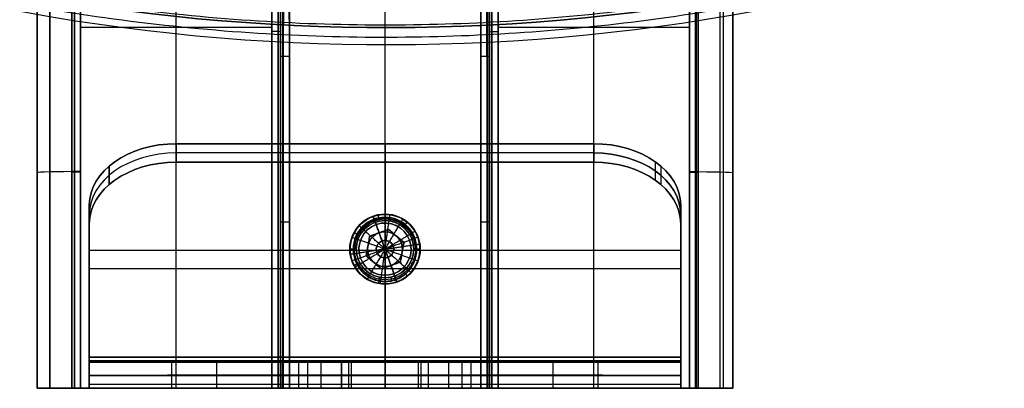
# Model space of a CAD drawing. Header units: millimetres. Extents: x -133 to 133, y 0 to 269.
# Tile 3 of 225: x -21 to 36, y 0 to 21. Entities that reach past the tile are written whole.
import ezdxf

# ---------------------------------------------------------------- set-up
doc = ezdxf.new("R2010")
doc.units = ezdxf.units.MM
for name, color, linetype, true_color in [('COTA', 252, 'Continuous', 0x696969), ('NEGRO', 7, 'Continuous', 0x1f1f1f), ('SUJECION', 7, 'Continuous', 0xc3c3c3)]:
    doc.layers.add(name, color=color, linetype=linetype, true_color=true_color)

# ---------------------------------------------------------------- blocks, each defined once
blk = doc.blocks.new('DOME 29910')
at = {"layer": 'NEGRO', "extrusion": (0, 0, -1)}
for centre, radius, start, end in [((0, 136.25, -128.75), 116.5, 237.22053, 57.22053), ((0, 136.25, -123.5), 116.5, 237.22053, 57.22053), ((0, 136.25, -134), 116.5, 237.22053, 57.22053), ((0, 136.25, -128.75), 115.5, 237.22053, 57.22053), ((0, 136.25, -134), 115.5, 237.22053, 57.22053), ((0, 136.25, -122.5), 106.5, 237.22053, 57.22053), ((0, 8, -4.5), 2, 70.1545, 250.1545), ((0, 8, -91), 2, 250.1545, 70.1545), ((0, 8, -100), 2, 250.1545, 70.1545), ((0, 8, -4.5), 2, 250.1545, 70.1545), ((0, 8, -100), 2.025, 360, 180), ((0, 8, -0.292), 1.733, 0, 180), ((0, 8, -1.938), 1.65, 0, 180), ((0, 8, -3.501), 1.65, 360, 180), ((0, 8, -91), 2, 70.1545, 250.1545), ((0, 8, -100), 2, 70.1545, 250.1545), ((0, 8, -9.499), 1.501, 70.1545, 250.1545), ((0, 8, -9.499), 1.501, 250.1545, 70.1545), ((0, 8, -9.998), 1.002, 70.1545, 250.1545), ((0, 8, -9.998), 1.002, 250.1545, 70.1545), ((0, 8, -90.291), 0.501, 70.1545, 250.1545), ((0, 8, -100), 2.025, 180, 0), ((0, 8, -0.267), 1.758, 180, 360), ((0, 8, -0.375), 1.65, 180, 0), ((0, 8, -3.501), 1.65, 180, 0), ((0, 8, -1.938), 1.65, 180, 360), ((0, 8, -90.291), 0.501, 250.1545, 70.1545)]:
    blk.add_arc(centre, radius, start, end, dxfattribs=at)
at = {"layer": 'NEGRO'}
for centre, radius, start, end in [((0, 136.25, 123.5), 115.5, 122.77947, 302.77947), ((0, 8, 95.5), 2, 109.8455, 289.8455), ((0, 8, 9), 2, 109.8455, 289.8455), ((0, 8), 2, 109.8455, 289.8455), ((0, 8, 99.812), 1.837, 0, 180), ((0, 8, 0.375), 1.65, 360, 180), ((0, 8, 99.625), 1.65, 0, 180), ((0, 8, 96.5), 1.65, 0, 180), ((0, 8, 98.062), 1.65, 0, 180), ((0, 8, 95.5), 2, 289.8455, 109.8455), ((0, 8, 9), 2, 289.8455, 109.8455), ((0, 8), 2, 289.8455, 109.8455), ((0, 8, 90.501), 1.501, 109.8455, 289.8455), ((0, 8, 90.501), 1.501, 289.8455, 109.8455), ((0, 8, 90.002), 1.002, 109.8455, 289.8455), ((0, 8, 90.002), 1.002, 289.8455, 109.8455), ((0, 8, 9.709), 0.501, 289.8455, 109.8455), ((0, 8, 99.812), 1.837, 180, 360), ((0, 8, 96.5), 1.65, 180, 0), ((0, 8, 99.625), 1.65, 180, 0), ((0, 8, 98.062), 1.65, 180, 360), ((0, 8, 9.709), 0.501, 109.8455, 289.8455)]:
    blk.add_arc(centre, radius, start, end, dxfattribs=at)
at = {"layer": 'NEGRO', "extrusion": (0, 0.999657, 0.026177)}
for centre, radius, start, end in [((6.5, 2.5, 20.566), 0.5, 182.1126, 270), ((17.5, 2.5, 12.462), 2.5, 270, 360), ((17.5, 2.5, 12.488), 0.5, 270, 360)]:
    blk.add_arc(centre, radius, start, end, dxfattribs=at)
at = {"layer": 'NEGRO', "extrusion": (0, -0.999657, -0.026177)}
for centre, radius, start, end in [((6.5, 2.5, -20.566), 0.5, 182.1126, 270), ((17.5, 2.5, -12.462), 2.5, 270, 0), ((17.5, 2.5, -12.488), 0.5, 270, 0)]:
    blk.add_arc(centre, radius, start, end, dxfattribs=at)
at = {"layer": 'NEGRO', "extrusion": (0, -1, 0)}
for centre, start, end in [((-5.5, 3.001, -9.544), 90, 180), ((5.5, 3.001, -9.544), 0, 90)]:
    blk.add_arc(centre, 0.5, start, end, dxfattribs=at)
at = {"layer": 'NEGRO', "extrusion": (0, 1, 0)}
for centre, radius, start, end in [((17.5, 97.5), 2.5, 0, 90), ((17.5, 97.5), 0.5, 0, 90), ((6.5, 97.5), 0.5, 90, 180), ((5.5, 3.001), 0.5, 0, 90), ((-5.5, 97), 0.5, 180, 270), ((-5.5, 3.001), 0.5, 90, 180), ((-17.5, 97.5), 0.5, 90, 180), ((-17.5, 97.5), 2.5, 90, 180), ((5.5, 97), 0.5, 270, 0), ((-6.5, 97.5), 0.5, 360, 90)]:
    blk.add_arc(centre, radius, start, end, dxfattribs=at)
at = {"layer": 'NEGRO'}
for points, weights, degree in [([(-62.836, 233.829, 122.439), (-257.995, 108.157, 122.439), (-132.322, -87.001, 122.439), (62.836, 38.671, 122.439)], [0.816490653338, 0.272163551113, 0.272163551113, 0.816490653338], 3), ([(-62.453, 233.235, 123.146), (-256.423, 108.328, 123.146), (-131.516, -85.641, 123.146), (62.453, 39.265, 123.146)], [0.816490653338, 0.272163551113, 0.272163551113, 0.816490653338], 3), ([(-6, 19.088, 3.001), (-6, 19.088, 3.501), (-5.5, 19.088, 3.501)], [1, 0.707106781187, 1], 2), ([(5.5, 19.088, 3.501), (6, 19.088, 3.501), (6, 19.088, 3.001)], [1, 0.707106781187, 1], 2), ([(1.816, 8, 0.209), (1.725, 11.45, 0.3), (-1.725, 11.45, 0.3), (-1.816, 8, 0.209)], [1, 0.350790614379, 0.350790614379, 1], 3), ([(-17.5, 0), (-18.964, 0), (-20, 0, 1.036), (-20, 0, 2.501)], [1, 0.804737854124, 0.804737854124, 1], 3), ([(-17.5, 0, 2.001), (-17.793, 0, 2.001), (-18, 0, 2.208), (-18, 0, 2.501)], [1, 0.804737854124, 0.804737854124, 1], 3), ([(-6, 0, 2.501), (-6, 0, 2.208), (-6.207, 0, 2.001), (-6.5, 0, 2.001)], [1, 0.804737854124, 0.804737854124, 1], 3), ([(6.5, 0, 2.001), (6.207, 0, 2.001), (6, 0, 2.208), (6, 0, 2.501)], [1, 0.804737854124, 0.804737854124, 1], 3), ([(18, 0, 2.501), (18, 0, 2.208), (17.793, 0, 2.001), (17.5, 0, 2.001)], [1, 0.804737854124, 0.804737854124, 1], 3), ([(20, 0, 2.501), (20, 0, 1.036), (18.964, 0), (17.5, 0)], [1, 0.804737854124, 0.804737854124, 1], 3)]:
    blk.add_rational_spline(points, weights, degree=degree, dxfattribs=at)
for points in [[(-18, 131.239, 97.5), (-18, 0, 97.5)], [(18, 0, 97.5), (18, 131.239, 97.5)], [(-20, 130.654, 97.5), (-20, 0, 97.5)], [(-17.854, 130.708, 97.854), (-17.854, 0, 97.854)], [(17.854, 0, 97.854), (17.854, 130.708, 97.854)], [(20, 0, 97.5), (20, 130.654, 97.5)], [(-17.5, 0, 98), (-17.5, 129.666, 98)], [(17.5, 129.666, 98), (17.5, 0, 98)], [(-19.268, 128.091, 99.268), (-19.268, 0, 99.268)], [(19.268, 0, 99.268), (19.268, 128.091, 99.268)], [(-17.5, 0, 100), (-17.5, 124.195, 100)], [(17.5, 124.195, 100), (17.5, 0, 100)], [(-12, 0, 98), (-12, 121.911, 98)], [(12, 0, 98), (12, 121.911, 98)], [(-6.5, 118.719, 98), (-6.5, 0, 98)], [(-6.146, 118.596, 97.854), (-6.146, 0, 97.854)], [(-6, 0, 97), (-6, 118.569, 97)], [(-6, 0, 97.25), (-6, 118.562, 97.25)], [(-6, 0, 97.5), (-6, 118.555, 97.5)], [(-5.887, 118.539, 96.683), (-5.887, 0, 96.683)], [(-5.5, 118.421, 96.5), (-5.5, 0, 96.5)], [(5.5, 0, 96.5), (5.5, 118.421, 96.5)], [(5.887, 118.539, 96.683), (5.887, 0, 96.683)], [(6, 118.569, 97), (6, 0, 97)], [(6, 0, 97.25), (6, 118.562, 97.25)], [(6, 118.555, 97.5), (6, 0, 97.5)], [(6.146, 118.596, 97.854), (6.146, 0, 97.854)], [(6.5, 0, 98), (6.5, 118.719, 98)], [(0, 9.65, 96.5), (0, 117.592, 96.5)], [(0, 10.025, 100), (0, 115, 100)], [(0, 9.65, 3.501), (0, 42.7, 3.501)], [(0, 9.769, 0.256), (0, 42.565, 1.115)], [(-6.5, 0, 2.001), (-6.5, 41.261, 3.081)], [(-6.146, 0, 2.147), (-6.146, 41.257, 3.228)], [(6.113, 41.256, 3.264), (6.113, 0, 2.184)], [(6.5, 41.261, 3.081), (6.5, 0, 2.001)], [(-12, 0, 2.001), (-12, 37.751, 2.989)], [(12, 0, 2.001), (12, 37.751, 2.989)], [(-20, 0, 2.501), (-20, 25, 3.156)], [(-20, 25, 50), (-20, 0, 50)], [(-19.268, 0, 0.732), (-19.268, 25.046, 1.388)], [(-18, 0, 2.501), (-18, 25, 3.156)], [(-18, 25, 49.715), (-18, 0, 49.715)], [(-17.854, 0, 2.147), (-17.854, 25.009, 2.802)], [(-17.5, 25.065, 0.656), (-17.5, 0)], [(-17.5, 25.013, 2.656), (-17.5, 0, 2.001)], [(17.5, 0), (17.5, 25.065, 0.656)], [(17.5, 0, 2.001), (17.5, 25.013, 2.656)], [(17.887, 25.008, 2.838), (17.887, 0, 2.184)], [(18, 25, 3.156), (18, 0, 2.501)], [(18, 25, 49.715), (18, 0, 49.715)], [(19.433, 25.042, 1.57), (19.433, 0, 0.914)], [(20, 25, 3.156), (20, 0, 2.501)], [(20, 25, 50), (20, 0, 50)], [(9.372, 21.131, 134), (9.372, 21.131, 123.5)], [(-17.5, 20.754, 2.544), (-6.5, 20.754, 2.544)], [(6.5, 20.754, 2.544), (17.5, 20.754, 2.544)], [(9.454, 20.134, 134), (9.454, 20.134, 123.5)], [(-6, 19.088, 3.001), (-6, 0, 3.001)], [(-6, 19.088, 3.001), (-6, 0, 2.501)], [(-5.854, 19.088, 3.354), (-5.854, 0, 3.354)], [(-5.5, 0, 3.501), (-5.5, 19.088, 3.501)], [(5.5, 19.088, 3.501), (5.5, 0, 3.501)], [(5.854, 19.088, 3.354), (5.854, 0, 3.354)], [(6, 0, 3.001), (6, 19.088, 3.001)], [(6, 0, 2.501), (6, 19.088, 3.001)], [(-0.679, 9.881, 91), (-0.679, 9.881, 100)], [(-0.34, 8.942, 90.002), (-0.679, 9.881, 91)], [(-0.339, 8.941, 100), (-0.679, 9.881, 100)], [(-0.679, 9.881, 9), (-0.34, 8.942, 9.998)], [(-0.679, 9.881), (-0.679, 9.881, 9)], [(-0.679, 9.881), (-0.339, 8.941)], [(-0.322, 9.618, 99.625), (-0.395, 9.986, 100)], [(0.144, 8.991, 9.998), (0.288, 9.979, 9)], [(0.288, 9.979, 9), (0.288, 9.979)], [(0.322, 9.618, 0.375), (0.345, 9.736, 0.255)], [(0.513, 8.861, 90.002), (1.023, 9.718, 91)], [(1.023, 9.718, 91), (1.023, 9.718, 100)], [(-6, 9.601, 2.752), (-6, 9.601, 3.001)], [(-6, 0, 2.749), (-6, 9.487, 2.749)], [(-1.486, 9.339, 9), (-1.486, 9.339)], [(-0.744, 8.671, 9.998), (-1.486, 9.339, 9)], [(-1.047, 9.275, 0.375), (-1.129, 9.376, 0.245)], [(-1.047, 9.275, 3.501), (-1.047, 9.275, 0.375)], [(0.204, 9.137, 98.5), (-0.883, 8.745, 98.5)], [(-0.883, 8.745, 100), (0.204, 9.137, 100)], [(-0.883, 8.745, 99.25), (0.204, 9.137, 99.25)], [(-0.883, 8.745, 1.5), (0.204, 9.137, 1.5)], [(0.204, 9.137), (-0.883, 8.745)], [(0.204, 9.137, 0.75), (-0.883, 8.745, 0.75)], [(-0.322, 9.618, 96.5), (-0.322, 9.618, 99.625)], [(0.204, 9.137, 100), (1.086, 8.392, 100)], [(1.086, 8.392, 98.5), (0.204, 9.137, 98.5)], [(0.204, 9.137, 98.5), (0.204, 9.137, 100)], [(0.204, 9.137, 99.25), (1.086, 8.392, 99.25)], [(0.204, 9.137, 1.5), (0.204, 9.137)], [(1.086, 8.392), (0.204, 9.137)], [(0.204, 9.137, 1.5), (1.086, 8.392, 1.5)], [(1.086, 8.392, 0.75), (0.204, 9.137, 0.75)], [(0.322, 9.618, 3.501), (0.322, 9.618, 0.375)], [(1.047, 9.275, 99.625), (1.285, 9.565, 100)], [(1.047, 9.275, 96.5), (1.047, 9.275, 99.625)], [(6, 9.601, 3.001), (6, 9.601, 2.752)], [(6, 0, 2.749), (6, 9.487, 2.749)], [(-1.885, 8.669, 91), (-1.885, 8.669, 100)], [(-0.944, 8.335, 90.002), (-1.885, 8.669, 91)], [(-1.455, 8.778, 99.625), (-1.786, 8.955, 100)], [(-1.455, 8.778, 96.5), (-1.455, 8.778, 99.625)], [(-1.086, 7.608, 100), (-0.883, 8.745, 100)], [(-0.883, 8.745, 98.5), (-1.086, 7.608, 98.5)], [(-1.086, 7.608, 99.25), (-0.883, 8.745, 99.25)], [(-0.883, 8.745), (-1.086, 7.608)], [(-1.086, 7.608, 1.5), (-0.883, 8.745, 1.5)], [(-0.883, 8.745, 0.75), (-1.086, 7.608, 0.75)], [(-0.883, 8.745, 98.5), (-0.883, 8.745, 100)], [(-0.883, 8.745, 1.5), (-0.883, 8.745)], [(0, 8, 90.58), (-0.744, 8.671, 90.002)], [(0, 8, 90.58), (-0.34, 8.942, 90.002)], [(-0.34, 8.942, 9.998), (0, 8, 9.42)], [(0.339, 7.059, 98.5), (-0.339, 8.941, 98.5)], [(-0.339, 8.941, 100), (-0.339, 8.941, 98.5)], [(-0.339, 8.941, 1.5), (0.339, 7.059, 1.5)], [(-0.339, 8.941), (-0.339, 8.941, 1.5)], [(0, 8, 90.58), (0.144, 8.991, 90.002)], [(0, 8, 9.42), (0.513, 8.861, 9.998)], [(0, 8, 90.58), (0.858, 8.517, 90.002)], [(0.645, 8.764, 100), (0.645, 8.764, 98.5)], [(0.645, 8.764), (0.645, 8.764, 1.5)], [(0.858, 8.517, 9.998), (1.713, 9.033, 9)], [(1.881, 8.679, 100), (1.086, 8.392, 100)], [(1.881, 8.679), (1.086, 8.392)], [(1.455, 8.778, 0.375), (1.582, 8.845, 0.232)], [(1.455, 8.778, 3.501), (1.455, 8.778, 0.375)], [(1.713, 9.033, 9), (1.713, 9.033)], [(-1.65, 8, 99.625), (-2.025, 8, 100)], [(-1.816, 8, 0.209), (-1.65, 8, 0.375)], [(-1.65, 8, 0.375), (-1.65, 8, 3.501)], [(-1.65, 8, 96.5), (-1.65, 8, 99.625)], [(1.086, 8.392, 98.5), (-1.086, 7.608, 98.5)], [(1.086, 8.392, 1.5), (-1.086, 7.608, 1.5)], [(0, 8, 90.58), (-0.99, 7.85, 90.002)], [(-0.984, 8.176, 100), (-0.984, 8.176, 98.5)], [(-0.984, 8.176), (-0.984, 8.176, 1.5)], [(0, 8, 9.42), (-0.944, 8.335, 9.998)], [(0, 8, 9.42), (-0.858, 7.483, 9.998)], [(0, 8, 90.58), (-0.513, 7.139, 90.002)], [(0, 8, 9.42), (-0.144, 7.009, 9.998)], [(0, 8, 9.42), (0.99, 8.15, 9.998)], [(0.34, 7.058, 90.002), (0, 8, 90.58)], [(0, 8, 90.58), (0.944, 7.665, 90.002)], [(0, 8, 9.42), (0.34, 7.058, 9.998)], [(0, 8, 9.42), (0.744, 7.329, 9.998)], [(1.086, 8.392, 100), (0.883, 7.255, 100)], [(0.883, 7.255, 98.5), (1.086, 8.392, 98.5)], [(1.086, 8.392, 99.25), (0.883, 7.255, 99.25)], [(0.883, 7.255), (1.086, 8.392)], [(1.086, 8.392, 1.5), (0.883, 7.255, 1.5)], [(0.883, 7.255, 0.75), (1.086, 8.392, 0.75)], [(0.99, 8.15, 90.002), (1.978, 8.299, 91)], [(1.086, 8.392, 98.5), (1.086, 8.392, 100)], [(1.086, 8.392, 1.5), (1.086, 8.392)], [(1.65, 8, 3.501), (1.65, 8, 0.375)], [(2.025, 8, 100), (1.65, 8, 99.625)], [(1.65, 8, 99.625), (1.65, 8, 96.5)], [(1.65, 8, 0.375), (1.816, 8, 0.209)], [(1.978, 8.299, 91), (1.978, 8.299, 100)], [(-0.99, 7.85, 9.998), (-1.978, 7.701, 9)], [(-1.978, 7.701, 9), (-1.978, 7.701)], [(-1.086, 7.608, 100), (-1.881, 7.321, 100)], [(-1.086, 7.608), (-1.881, 7.321)], [(-0.858, 7.483, 90.002), (-1.713, 6.967, 91)], [(-0.204, 6.863, 100), (-1.086, 7.608, 100)], [(-1.086, 7.608, 100), (-1.086, 7.608, 98.5)], [(-1.086, 7.608, 98.5), (-0.204, 6.863, 98.5)], [(-0.204, 6.863, 99.25), (-1.086, 7.608, 99.25)], [(-1.086, 7.608), (-1.086, 7.608, 1.5)], [(-1.086, 7.608), (-0.204, 6.863)], [(-0.204, 6.863, 1.5), (-1.086, 7.608, 1.5)], [(-1.086, 7.608, 0.75), (-0.204, 6.863, 0.75)], [(0.944, 7.665, 9.998), (1.885, 7.331, 9)], [(0.984, 7.824, 100), (0.984, 7.824, 98.5)], [(0.984, 7.824), (0.984, 7.824, 1.5)], [(-1.455, 7.222, 99.625), (-1.786, 7.045, 100)], [(-1.713, 6.967, 91), (-1.713, 6.967, 100)], [(-1.455, 7.222, 96.5), (-1.455, 7.222, 99.625)], [(-0.513, 7.139, 9.998), (-1.023, 6.282, 9)], [(-0.645, 7.236, 100), (-0.645, 7.236, 98.5)], [(-0.645, 7.236), (-0.645, 7.236, 1.5)], [(-0.144, 7.009, 90.002), (-0.288, 6.021, 91)], [(-0.204, 6.863, 98.5), (0.883, 7.255, 98.5)], [(0.883, 7.255, 100), (-0.204, 6.863, 100)], [(0.883, 7.255, 99.25), (-0.204, 6.863, 99.25)], [(0.883, 7.255, 1.5), (-0.204, 6.863, 1.5)], [(-0.204, 6.863), (0.883, 7.255)], [(-0.204, 6.863, 0.75), (0.883, 7.255, 0.75)], [(-0.204, 6.863, 98.5), (-0.204, 6.863, 100)], [(-0.204, 6.863, 1.5), (-0.204, 6.863)], [(0.339, 7.059, 100), (0.339, 7.059, 98.5)], [(0.679, 6.119, 100), (0.339, 7.059, 100)], [(0.339, 7.059), (0.339, 7.059, 1.5)], [(0.339, 7.059), (0.679, 6.119)], [(0.679, 6.119, 91), (0.34, 7.058, 90.002)], [(0.34, 7.058, 9.998), (0.679, 6.119, 9)], [(0.744, 7.329, 90.002), (1.486, 6.661, 91)], [(0.883, 7.255, 98.5), (0.883, 7.255, 100)], [(0.883, 7.255, 1.5), (0.883, 7.255)], [(1.455, 7.222, 0.375), (1.621, 7.133, 0.187)], [(1.455, 7.222, 3.501), (1.455, 7.222, 0.375)], [(1.885, 7.331, 9), (1.885, 7.331)], [(-1.047, 6.725, 0.375), (-1.176, 6.568, 0.172)], [(-1.047, 6.725, 3.501), (-1.047, 6.725, 0.375)], [(-1.023, 6.282, 9), (-1.023, 6.282)], [(-0.322, 6.382, 99.625), (-0.395, 6.014, 100)], [(-0.322, 6.382, 96.5), (-0.322, 6.382, 99.625)], [(0, 0, 3.501), (0, 6.35, 3.501)], [(0, 0, 96.5), (0, 6.35, 96.5)], [(0.322, 6.382, 0.375), (0.364, 6.172, 0.162)], [(0.322, 6.382, 3.501), (0.322, 6.382, 0.375)], [(1.047, 6.725, 96.5), (1.047, 6.725, 99.625)], [(1.047, 6.725, 99.625), (1.285, 6.435, 100)], [(1.486, 6.661, 91), (1.486, 6.661, 100)], [(-0.288, 6.021, 91), (-0.288, 6.021, 100)], [(0, 0), (0, 6.136, 0.161)], [(0, 0, 100), (0, 5.975, 100)], [(0.679, 6.119, 100), (0.679, 6.119, 91)], [(0.679, 6.119, 9), (0.679, 6.119)], [(-20, 0, 2.501), (-20, 0, 97.5)], [(-20, 0, 50), (-18, 0, 50)], [(-18, 0, 2.501), (-18, 0, 97.5)], [(-17.5, 0, 98), (-6.5, 0, 98)], [(-6.5, 0, 2.001), (-17.5, 0, 2.001)], [(-17.5, 0, 100), (17.5, 0, 100)], [(17.5, 0), (-17.5, 0)], [(-6, 0, 2.501), (-6, 0, 3.001)], [(-6, 0, 97.5), (-6, 0, 97)], [(-5.5, 0, 3.501), (5.5, 0, 3.501)], [(5.5, 0, 96.5), (-5.5, 0, 96.5)], [(0, 0, 100), (0, 0, 96.5)], [(0, 0, 3.501), (0, 0)], [(6, 0, 3.001), (6, 0, 2.501)], [(6, 0, 97.5), (6, 0, 97)], [(17.5, 0, 2.001), (6.5, 0, 2.001)], [(6.5, 0, 98), (17.5, 0, 98)], [(18, 0, 2.501), (18, 0, 97.5)], [(18, 0, 50), (20, 0, 50)], [(20, 0, 2.501), (20, 0, 97.5)]]:
    blk.add_open_spline(points, degree=1, dxfattribs=at)
for points, knots in [([(-6.093, 41.256, 3.291), (-6.079, 39.752, 3.271), (-6.066, 38.134, 3.25), (-6.049, 35.56, 3.216), (-6.043, 34.678, 3.205), (-6.034, 32.87, 3.181), (-6.029, 31.945, 3.169), (-6.021, 30.058, 3.144), (-6.017, 29.097, 3.132), (-6.011, 27.146, 3.106), (-6.008, 26.157, 3.093), (-6.002, 23.16, 3.054), (-6, 21.124, 3.027), (-6, 19.088, 3.001)], [0.329275, 0.329275, 0.329275, 0.329275, 0.3719563, 0.3719563, 0.3932969, 0.3932969, 0.4146375, 0.4146375, 0.4359781, 0.4359781, 0.4573188, 0.4573188, 0.5, 0.5, 0.5, 0.5]), ([(-5.5, 19.088, 3.501), (-5.5, 21.125, 3.501), (-5.504, 23.162, 3.501), (-5.517, 26.16, 3.501), (-5.522, 27.149, 3.501), (-5.535, 29.1, 3.501), (-5.542, 30.062, 3.501), (-5.558, 31.949, 3.501), (-5.567, 32.875, 3.501), (-5.587, 34.683, 3.501), (-5.597, 35.565, 3.501), (-5.632, 38.14, 3.501), (-5.658, 39.759, 3.501), (-5.686, 41.263, 3.501)], [-0.5, -0.5, -0.5, -0.5, -0.4573188, -0.4573188, -0.4359781, -0.4359781, -0.4146375, -0.4146375, -0.3932969, -0.3932969, -0.3719563, -0.3719563, -0.329275, -0.329275, -0.329275, -0.329275]), ([(5.686, 41.263, 3.501), (5.658, 39.759, 3.501), (5.632, 38.14, 3.501), (5.597, 35.565, 3.501), (5.587, 34.683, 3.501), (5.567, 32.875, 3.501), (5.558, 31.949, 3.501), (5.542, 30.062, 3.501), (5.535, 29.1, 3.501), (5.522, 27.149, 3.501), (5.517, 26.16, 3.501), (5.504, 23.162, 3.501), (5.5, 21.125, 3.501), (5.5, 19.088, 3.501)], [-0.670725, -0.670725, -0.670725, -0.670725, -0.6280437, -0.6280437, -0.6067031, -0.6067031, -0.5853625, -0.5853625, -0.5640219, -0.5640219, -0.5426812, -0.5426812, -0.5, -0.5, -0.5, -0.5]), ([(6, 19.088, 3.001), (6, 21.124, 3.027), (6.002, 23.16, 3.054), (6.008, 26.157, 3.093), (6.011, 27.146, 3.106), (6.017, 29.097, 3.132), (6.021, 30.058, 3.144), (6.029, 31.945, 3.169), (6.034, 32.87, 3.181), (6.043, 34.678, 3.205), (6.049, 35.56, 3.216), (6.066, 38.134, 3.25), (6.079, 39.752, 3.271), (6.093, 41.256, 3.291)], [0.5, 0.5, 0.5, 0.5, 0.5426812, 0.5426812, 0.5640219, 0.5640219, 0.5853625, 0.5853625, 0.6067031, 0.6067031, 0.6280437, 0.6280437, 0.670725, 0.670725, 0.670725, 0.670725])]:
    blk.add_open_spline(points, degree=3, knots=knots, dxfattribs=at)
for points, weights, knots in [([(-5.915, 41.259, 3.445), (-5.897, 39.746, 3.44), (-5.882, 38.124, 3.433), (-5.864, 35.559, 3.424), (-5.859, 34.676, 3.42), (-5.85, 32.868, 3.413), (-5.846, 31.942, 3.409), (-5.84, 30.056, 3.402), (-5.838, 29.094, 3.398), (-5.836, 27.143, 3.39), (-5.836, 26.153, 3.386), (-5.839, 23.141, 3.373), (-5.844, 21.102, 3.364), (-5.854, 19.088, 3.354)], [0.944450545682, 0.938914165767, 0.932855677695, 0.922977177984, 0.919552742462, 0.912443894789, 0.908759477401, 0.901137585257, 0.897200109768, 0.889082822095, 0.88490301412, 0.872021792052, 0.862977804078, 0.853553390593], [0.329275, 0.329275, 0.329275, 0.329275, 0.3719563, 0.3719563, 0.3932969, 0.3932969, 0.4146375, 0.4146375, 0.4359781, 0.4359781, 0.4573188, 0.4573188, 0.5, 0.5, 0.5, 0.5]), ([(5.854, 19.088, 3.354), (5.844, 21.102, 3.364), (5.839, 23.141, 3.373), (5.836, 26.153, 3.386), (5.836, 27.143, 3.39), (5.838, 29.094, 3.398), (5.84, 30.056, 3.402), (5.846, 31.942, 3.409), (5.85, 32.868, 3.413), (5.859, 34.676, 3.42), (5.864, 35.559, 3.424), (5.882, 38.124, 3.433), (5.897, 39.746, 3.44), (5.915, 41.259, 3.445)], [0.853553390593, 0.862977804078, 0.872021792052, 0.88490301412, 0.889082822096, 0.897200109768, 0.901137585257, 0.908759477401, 0.912443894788, 0.919552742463, 0.922977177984, 0.932855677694, 0.938914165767, 0.944450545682], [0.5, 0.5, 0.5, 0.5, 0.5426812, 0.5426812, 0.5640219, 0.5640219, 0.5853625, 0.5853625, 0.6067031, 0.6067031, 0.6280437, 0.6280437, 0.670725, 0.670725, 0.670725, 0.670725]), ([(-1.816, 8, 0.209), (-1.844, 6.914, 0.181), (-1.086, 6.136, 0.161), (0, 6.136, 0.161), (1.086, 6.136, 0.161), (1.844, 6.914, 0.181), (1.816, 8, 0.209)], [1, 0.798524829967, 0.798524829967, 1, 0.798524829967, 0.798524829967, 1], [0, 0, 0, 0, 0.5, 0.5, 0.5, 1, 1, 1, 1])]:
    blk.add_rational_spline(points, weights, degree=3, knots=knots, dxfattribs=at)
at = {"layer": 'SUJECION', "extrusion": (-7.85046e-17, -0.707107, -0.707107)}
blk.add_arc((-12, -1.364, -13.521), 5, 180, 270, dxfattribs=at)
at = {"layer": 'SUJECION', "extrusion": (3.11454e-11, -0.707107, 0.707107)}
blk.add_arc((-12, 72.075, 57.19), 5, 90, 180, dxfattribs=at)
at = {"layer": 'SUJECION', "extrusion": (-3.11285e-11, -0.707107, -0.707107)}
blk.add_arc((12, -1.364, -13.521), 5, 270, 360, dxfattribs=at)
at = {"layer": 'SUJECION', "extrusion": (-1.17757e-16, -0.707107, 0.707107)}
blk.add_arc((12, 72.075, 57.19), 5, 360, 90, dxfattribs=at)
at = {"layer": 'SUJECION', "extrusion": (0, 0.707107, 0.707107)}
blk.add_arc((12, -1.364, 12.771), 5, 270, 0, dxfattribs=at)
at = {"layer": 'SUJECION', "extrusion": (0, -0.707107, 0.707107)}
for centre, start, end in [((-12, 72.075, 57.94), 90, 180), ((12, 72.075, 57.94), 360, 90)]:
    blk.add_arc(centre, 5, start, end, dxfattribs=at)
at = {"layer": 'SUJECION', "extrusion": (0, -0.707107, -0.707107)}
blk.add_arc((12, -1.364, -12.771), 5, 270, 360, dxfattribs=at)
at = {"layer": 'SUJECION', "extrusion": (3.26579e-15, 0.707107, 0.707107)}
blk.add_arc((12, -1.364, 12.021), 5, 270, 0, dxfattribs=at)
at = {"layer": 'SUJECION', "extrusion": (-1.17757e-16, 0.707107, -0.707107)}
blk.add_arc((12, 72.075, -58.69), 5, 360, 90, dxfattribs=at)
at = {"layer": 'SUJECION', "extrusion": (-7.85046e-17, 0.707107, 0.707107)}
blk.add_arc((-12, -1.364, 12.021), 5, 180, 270, dxfattribs=at)
at = {"layer": 'SUJECION', "extrusion": (2.00972e-15, 0.707107, -0.707107)}
blk.add_arc((-12, 72.075, -58.69), 5, 90, 180, dxfattribs=at)
at = {"layer": 'SUJECION', "extrusion": (1, 0, 0)}
for centre, radius, start, end in [((2.5, 18.036, -17), 1, 180, 225), ((2.5, 81.964, -17), 1, 135, 180), ((2.5, 18.036), 1, 180, 225), ((2.5, 81.964), 1, 135, 180), ((2.5, 81.964, -17), 2.5, 135, 180), ((2.5, 18.036, -17), 2.5, 180, 225), ((2.5, 81.964), 2.5, 135, 180), ((2.5, 18.036), 2.5, 180, 225)]:
    blk.add_arc(centre, radius, start, end, dxfattribs=at)
at = {"layer": 'SUJECION', "extrusion": (-1, 0, 0)}
for centre, radius, start, end in [((-2.5, 18.036, -17), 1, 315, 0), ((-2.5, 81.964, -17), 1, 0, 45), ((-2.5, 81.964, -17), 2.5, 360, 45), ((-2.5, 18.036, -17), 2.5, 315, 0)]:
    blk.add_arc(centre, radius, start, end, dxfattribs=at)
at = {"layer": 'SUJECION', "extrusion": (0, -1, 0)}
for centre, radius, start, end in [((0, 50, -1.5), 12.5, 90, 270), ((-2.5, 25, -1.5), 2.5, 90, 270), ((0, 77.5, -1.5), 2.5, 0, 180), ((0, 72.5, -1.5), 2.5, 180, 270), ((0, 72.5, -1.5), 2.5, 270, 0), ((0, 50, -1.5), 12.5, 270, 90), ((2.5, 25, -1.5), 2.5, 270, 90)]:
    blk.add_arc(centre, radius, start, end, dxfattribs=at)
at = {"layer": 'SUJECION', "extrusion": (0, 1, 0)}
for centre, radius, start, end in [((0, 50, 0.75), 12.5, 270, 90), ((2.5, 25, 0.75), 2.5, 270, 90), ((0, 77.5, 0.75), 2.5, 0, 180), ((0, 72.5, 0.75), 2.5, 270, 0), ((0, 72.5, 0.75), 2.5, 180, 270), ((0, 50, 0.75), 12.5, 90, 270), ((-2.5, 25, 0.75), 2.5, 90, 270), ((0, 50), 12.5, 270, 90), ((0, 72.5), 2.5, 180, 270), ((2.5, 25), 2.5, 270, 90), ((0, 77.5), 2.5, 0, 180), ((0, 72.5), 2.5, 270, 0), ((0, 50), 12.5, 90, 270), ((-2.5, 25), 2.5, 90, 270)]:
    blk.add_arc(centre, radius, start, end, dxfattribs=at)
at = {"layer": 'SUJECION'}
for points in [[(-12, 14.061, 5.061), (-12, 13, 4)], [(-12, 14.061, 5.061), (12, 14.061, 5.061)], [(12, 14.061, 94.939), (-12, 14.061, 94.939)], [(-12, 13, 96), (-12, 14.061, 94.939)], [(0, 14.061, 5.061), (0, 13, 4)], [(0, 1.793, 17.328), (0, 14.061, 5.061)], [(0, 14.061, 94.939), (0, 1.793, 82.672)], [(0, 13, 96), (0, 14.061, 94.939)], [(12, 13, 4), (12, 14.061, 5.061)], [(12, 14.061, 94.939), (12, 13, 96)], [(12, 13.53, 4.53), (-12, 13.53, 4.53)], [(12, 13.53, 95.47), (-12, 13.53, 95.47)], [(15.536, 13.025, 6.096), (15.536, 11.964, 5.036)], [(-15.865, 11.707, 5.293), (-15.865, 12.768, 6.353)], [(-15.865, 12.768, 93.647), (-15.865, 11.707, 94.707)], [(12, 13, 4), (-12, 13, 4)], [(-12, 13, 96), (12, 13, 96)], [(0, 0.732, 16.268), (0, 13, 4)], [(0, 13, 96), (0, 0.732, 83.732)], [(15.865, 12.768, 93.647), (15.865, 11.707, 94.707)], [(-17, 9.464, 7.536), (-17, 10.525, 8.596)], [(-17, 10.525, 91.404), (-17, 9.464, 92.464)], [(-17, 10.525, 91.404), (-17, 1.793, 82.672)], [(-17, 10.525, 8.596), (-17, 1.793, 17.328)], [(17, 10.525, 8.596), (17, 9.464, 7.536)], [(17, 9.464, 92.464), (17, 10.525, 91.404)], [(17, 1.793, 17.328), (17, 10.525, 8.596)], [(17, 10.525, 91.404), (17, 1.793, 82.672)], [(-17, 0.732, 83.732), (-17, 9.464, 92.464)], [(-17, 9.464, 7.536), (-17, 0.732, 16.268)], [(17, 9.464, 7.536), (17, 0.732, 16.268)], [(17, 9.464, 92.464), (17, 0.732, 83.732)], [(17, 7.927, 11.195), (-17, 7.927, 11.195)], [(17, 7.927, 88.805), (-17, 7.927, 88.805)], [(17, 6.866, 10.134), (-17, 6.866, 10.134)], [(17, 6.866, 89.866), (-17, 6.866, 89.866)], [(-17, 4.568, 87.568), (-17, 6.689, 87.568)], [(-17, 4.568, 12.432), (-17, 6.689, 12.432)], [(17, 4.568, 12.432), (17, 6.689, 12.432)], [(17, 6.689, 87.568), (17, 4.568, 87.568)], [(-17, 5.629, 88.629), (-17, 5.629, 86.507)], [(-17, 5.629, 13.493), (-17, 5.629, 11.371)], [(17, 5.629, 13.493), (17, 5.629, 11.371)], [(17, 5.629, 88.629), (17, 5.629, 86.507)], [(-17, 1.793, 17.328), (17, 1.793, 17.328)], [(17, 1.793, 82.672), (-17, 1.793, 82.672)], [(-17, 1.793, 82.672), (-17, 0.732, 83.732)], [(-17, 0.732, 16.268), (-17, 1.793, 17.328)], [(17, 0.732, 83.732), (17, 1.793, 82.672)], [(17, 0.732, 16.268), (17, 1.793, 17.328)], [(-17, 0.163, 82.854), (-17, 1.611, 82.854)], [(-17, 0.163, 17.146), (-17, 1.611, 17.146)], [(-17, 1.596, 17.608), (17, 1.596, 17.608)], [(-17, 1.596, 82.392), (17, 1.596, 82.392)], [(17, 1.5, 18.036), (-17, 1.5, 18.036)], [(-17, 1.5, 18.036), (-17, 1.5, 81.964)], [(-17, 1.5, 81.964), (17, 1.5, 81.964)], [(-17, 0, 81.964), (-17, 1.5, 81.964)], [(-17, 0, 18.036), (-17, 1.5, 18.036)], [(-12.5, 1.5, 50), (-17, 1.5, 50)], [(-17, 0, 50), (-17, 1.5, 50)], [(-12.26, 0, 52.439), (-12.26, 1.5, 52.439)], [(-9.663, 0, 42.07), (-9.663, 1.5, 42.07)], [(-5.892, 0, 61.024), (-5.892, 1.5, 61.024)], [(-4.952, 0, 25.488), (-4.952, 1.5, 25.488)], [(-4.433, 0, 23.414), (-4.433, 1.5, 23.414)], [(-3.678, 0, 27.205), (-3.678, 1.5, 27.205)], [(2.5, 1.5, 27.5), (-2.5, 1.5, 27.5)], [(-2.5, 1.5, 27.5), (-2.5, 0, 27.5)], [(-2.5, 0, 22.5), (-2.5, 1.5, 22.5)], [(-2.5, 1.5, 22.5), (2.5, 1.5, 22.5)], [(-2.5, 0, 77.5), (-2.5, 1.5, 77.5)], [(-2.5, 1.5, 77.5), (-2.5, 1.5, 72.5)], [(-2.5, 1.5, 72.5), (-2.5, 0, 72.5)], [(-2.5, 0, 75), (-2.5, 1.5, 75)], [(-2.079, 0, 78.889), (-2.079, 1.5, 78.889)], [(-1.933, 0, 70.914), (-1.933, 1.5, 70.914)], [(0, 0, 62.5), (0, 1.5, 62.5)], [(0, 1.5, 37.5), (0, 0, 37.5)], [(0, 0, 70), (0, 1.5, 70)], [(0, 0, 27.5), (0, 1.5, 27.5)], [(0, 1.5, 22.5), (0, 0, 22.5)], [(0, 0, 80), (0, 1.5, 80)], [(0, 1.5, 81.964), (0, 1.5, 80)], [(0, 1.5, 70), (0, 1.5, 62.5)], [(0, 1.5, 37.5), (0, 1.5, 27.5)], [(0, 1.5, 22.5), (0, 1.5, 18.036)], [(1.933, 0, 70.914), (1.933, 1.5, 70.914)], [(2.079, 0, 78.889), (2.079, 1.5, 78.889)], [(2.5, 0, 27.5), (2.5, 1.5, 27.5)], [(2.5, 0, 22.5), (2.5, 1.5, 22.5)], [(2.5, 0, 72.5), (2.5, 1.5, 72.5)], [(2.5, 1.5, 72.5), (2.5, 1.5, 77.5)], [(2.5, 0, 77.5), (2.5, 1.5, 77.5)], [(2.5, 0, 75), (2.5, 1.5, 75)], [(3.678, 0, 27.205), (3.678, 1.5, 27.205)], [(4.433, 0, 23.414), (4.433, 1.5, 23.414)], [(4.952, 0, 25.488), (4.952, 1.5, 25.488)], [(5.892, 0, 61.024), (5.892, 1.5, 61.024)], [(9.663, 0, 42.07), (9.663, 1.5, 42.07)], [(12.26, 0, 52.439), (12.26, 1.5, 52.439)], [(17, 1.5, 50), (12.5, 1.5, 50)], [(17, 1.611, 82.854), (17, 0.163, 82.854)], [(17, 1.611, 17.146), (17, 0.163, 17.146)], [(17, 1.5, 81.964), (17, 1.5, 18.036)], [(17, 1.5, 81.964), (17, 0, 81.964)], [(17, 0, 18.036), (17, 1.5, 18.036)], [(17, 1.5, 50), (17, 0, 50)], [(-17, 0.896, 83.568), (-17, 0.896, 81.964)], [(-17, 0.896, 18.036), (-17, 0.896, 16.432)], [(-17, 0.75, 81.964), (-17, 0.75, 18.036)], [(-17, 0.732, 16.268), (17, 0.732, 16.268)], [(17, 0.732, 83.732), (-17, 0.732, 83.732)], [(2.5, 0.75, 27.5), (-2.5, 0.75, 27.5)], [(2.5, 0.75, 22.5), (-2.5, 0.75, 22.5)], [(-2.5, 0.75, 72.5), (-2.5, 0.75, 77.5)], [(2.5, 0.75, 77.5), (2.5, 0.75, 72.5)], [(17, 0.896, 83.568), (17, 0.896, 81.964)], [(17, 0.896, 18.036), (17, 0.896, 16.432)], [(17, 0.75, 81.964), (17, 0.75, 18.036)], [(-17, 0.24, 83.033), (17, 0.24, 83.033)], [(-17, 0.24, 16.967), (17, 0.24, 16.967)], [(-12.5, 0, 50), (-17, 0, 50)], [(-2.5, 0, 27.5), (2.5, 0, 27.5)], [(-2.5, 0, 72.5), (-2.5, 0, 77.5)], [(0, 0, 81.964), (0, 0, 80)], [(0, 0, 70), (0, 0, 62.5)], [(0, 0, 37.5), (0, 0, 27.5)], [(0, 0, 22.5), (0, 0, 18.036)], [(2.5, 0, 77.5), (2.5, 0, 72.5)], [(17, 0, 50), (12.5, 0, 50)], [(17, 0, 18.036), (-17, 0, 18.036)], [(-17, 0, 18.036), (-17, 0, 81.964)], [(-17, 0, 81.964), (17, 0, 81.964)], [(2.5, 0, 22.5), (-2.5, 0, 22.5)], [(17, 0, 81.964), (17, 0, 18.036)]]:
    blk.add_open_spline(points, degree=1, dxfattribs=at)

msp = doc.modelspace()

# ---------------------------------------------------------------- block references
at = {"layer": 'COTA'}
msp.add_blockref('DOME 29910', (0, 0, -50), dxfattribs=at)

doc.saveas('drawing.dxf')
